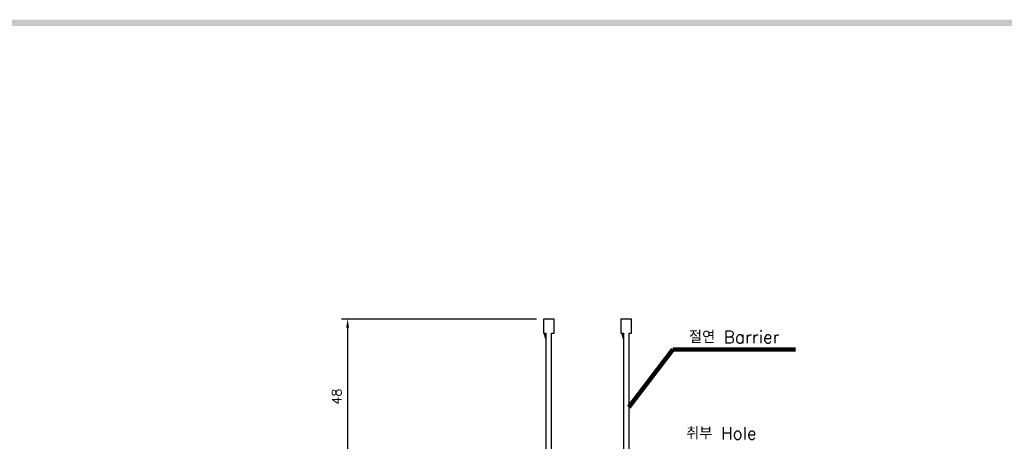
# Model space of a CAD drawing. Extents: x 2148 to 4036, y -907 to 1559.
# Tile 10 of 19: x 2824 to 3142, y 1416 to 1552. Entities that reach past the tile are written whole.
import ezdxf

# ---------------------------------------------------------------- set-up
doc = ezdxf.new("R2010")
doc.units = 0
doc.header["$LTSCALE"] = 3
doc.header["$MEASUREMENT"] = 0
doc.layers.get('0').update_dxf_attribs({"linetype": 'CONTINUOUS'})
doc.layers.get('Defpoints').update_dxf_attribs({"linetype": 'CONTINUOUS'})
doc.layers.add('di', color=3, linetype='CONTINUOUS')
doc.layers.add('dwg', color=7, linetype='CONTINUOUS')
doc.styles.add('KIM', font='ROMANS.shx', dxfattribs={"height": 5, "bigfont": 'GSG1.shx'})
doc.styles.get("Standard").update_dxf_attribs({"font": 'romans.shx', "height": 3, "bigfont": 'ghs.shx'})
doc.dimstyles.get("Standard").update_dxf_attribs({"dimtxt": 0.18, "dimasz": 0.18, "dimexe": 0.18, "dimexo": 0.0625, "dimgap": 0.09, "dimtad": 0, "dimtih": 1, "dimtoh": 1, "dimdec": 4, "dimzin": 0, "dimdsep": 46, "dimtxsty": 'Standard', "dimcen": 0.09, "dimadec": 0, "dimazin": 0, "dimtfac": 1, "dimtdec": 4, "dimtofl": 0, "dimtmove": 0, "dimatfit": 3, "dimfxl": 0, "dimtolj": 1, "dimtzin": 0, "dimarcsym": 0})
doc.dimstyles.new('STANDARD$0', dxfattribs={"dimtxt": 5, "dimasz": 5, "dimexe": 1, "dimexo": 2, "dimgap": 2, "dimtad": 1, "dimdec": 4, "dimzin": 12, "dimdsep": 46, "dimtxsty": 'KIM', "dimcen": -1, "dimdle": 0.1, "dimadec": 0, "dimazin": 0, "dimtfac": 1, "dimtdec": 4, "dimtmove": 0, "dimatfit": 3, "dimfxl": 0, "dimtolj": 1, "dimtzin": 0, "dimarcsym": 0})

# ---------------------------------------------------------------- blocks, each defined once
blk = doc.blocks.new('12323')
for p, q in [((3740.7, 1408.13), (3738.5, 1408.13)), ((3738.5, 1408.13), (3738.5, 1404.73)), ((3743, 1408.13), (3738.5, 1408.13)), ((3743, 1407.33), (3743, 1408.13)), ((3792.3, 1407.98), (3790.8, 1407.33)), ((3792.9, 1407.98), (3792.3, 1407.98)), ((3792.9, 1404.88), (3792.9, 1407.98)), ((3738.5, 1404.73), (3740.7, 1404.73)), ((3738.5, 1404.73), (3743, 1404.73)), ((3790.8, 1407.33), (3743, 1407.33)), ((3743, 1405.53), (3790.8, 1405.53)), ((3743, 1405.53), (3790.8, 1405.53)), ((3743, 1404.73), (3743, 1405.53)), ((3743.65, 1405.18), (3743, 1404.98)), ((3744.85, 1405.53), (3743.65, 1405.18)), ((3790.8, 1405.53), (3792.3, 1404.88)), ((3792.3, 1404.88), (3792.9, 1404.88))]:
    blk.add_line(p, q)
blk = doc.blocks.new('*D90')
at = {"layer": 'Defpoints', "color": 0}
for p in [(2992.58, 1455.61), (2929.68, 1405.91), (2971.38, 1405.91)]:
    blk.add_point(p, dxfattribs=at)
at = {"layer": 'di'}
for p, q in [((2990.58, 1455.61), (2927.68, 1455.61)), ((2929.68, 1452.81), (2929.68, 1408.71)), ((2969.38, 1405.91), (2927.68, 1405.91))]:
    blk.add_line(p, q, dxfattribs=at)
for points in [[(2929.21, 1452.81), (2930.15, 1452.81), (2929.68, 1455.61)], [(2929.21, 1408.71), (2930.15, 1408.71), (2929.68, 1405.91)]]:
    blk.add_solid(points, dxfattribs=at)
at = {"layer": 'di', "insert": (2926.18, 1430.6), "char_height": 3, "attachment_point": 5, "rotation": 90}
blk.add_mtext('\\A1;48', dxfattribs=at)

msp = doc.modelspace()

# ---------------------------------------------------------------- linework, layer by layer
at = {"layer": 'dwg'}
msp.add_trace([(2396.61, 1552.208), (2398.61, 1550.208), (4028.61, 1552.208), (4026.61, 1550.208)], dxfattribs=at)

# ---------------------------------------------------------------- block references
at = {"layer": 'di', "rotation": 270}
for p in [(1588.15, 5194.109), (1613.15, 5194.109)]:
    msp.add_blockref('12323', p, dxfattribs=at)

# ---------------------------------------------------------------- texts
at = {"layer": 'di', "char_height": 4, "attachment_point": 7}
for s, insert in [('절연 Barrier', (3039.833, 1447.827)), ('취부 Hole', (3038.933, 1416.777))]:
    msp.add_mtext(s, dxfattribs=dict(at, insert=insert))

# ---------------------------------------------------------------- dimensions: what is measured, and where the dimension line sits
at = {"layer": 'di'}
dim = msp.add_linear_dim(base=(2929.679, 1405.911), p1=(2992.577, 1455.611), p2=(2971.376, 1405.911), angle=90, text='48', dimstyle='STANDARD$0', override={"dimtxt": 3, "dimasz": 2.8, "dimexe": 2, "dimdec": 2, "dimzin": 8, "dimtxsty": 'Standard', "dimcen": 0, "dimclrd": 256, "dimclre": 256, "dimclrt": 256, "dimadec": 2, "dimazin": 2, "dimtfac": 0.6, "dimtdec": 2, "dimtzin": 8, "dimlwd": 65535, "dimlwe": 65535, "dimarcsym": 1}, dxfattribs=at)
dim.commit()
dim.dimension.update_dxf_attribs({"geometry": '*D90', "text_midpoint": (2929.679, 1430.6), "dimtype": 160})

# ---------------------------------------------------------------- leaders
at = {"layer": 'di', "annotation_type": 0, "has_hookline": 1, "hookline_direction": 0, "text_width": 34.387}
msp.add_leader([(3020.476, 1427.211), (3034.633, 1445.827), (3037.833, 1445.827)], dimstyle='Standard', override={"dimtxt": 4, "dimasz": 3.2, "dimexe": 2, "dimexo": 2, "dimgap": 2, "dimtad": 1, "dimtih": 0, "dimtoh": 0, "dimdec": 2, "dimzin": 8, "dimcen": 0, "dimclrd": 256, "dimclre": 256, "dimclrt": 256, "dimadec": 2, "dimazin": 2, "dimtfac": 0.6, "dimtdec": 2, "dimtofl": 1, "dimtzin": 8, "dimlwd": 65535, "dimlwe": 65535, "dimarcsym": 1}, dxfattribs=at)

doc.saveas('drawing.dxf')
